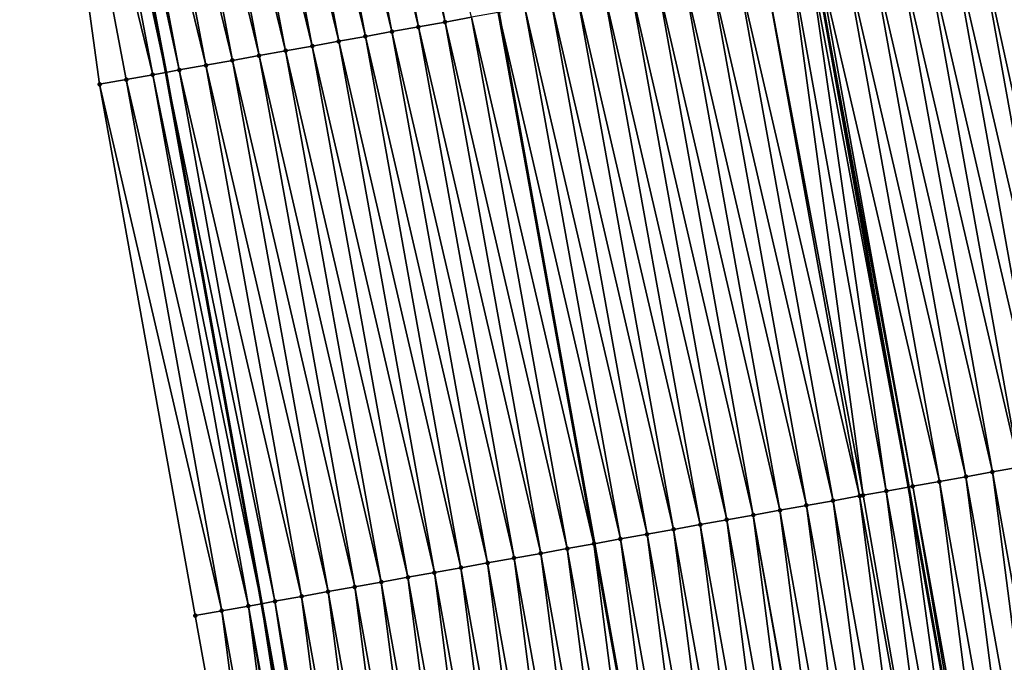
# Model space of a CAD drawing. Header units: feet. Extents: x 2017424 to 2024169, y 808042 to 818730.
# Tile 125 of 256: x 2023647 to 2023683, y 812590 to 812614. Entities that reach past the tile are written whole.
import ezdxf

# ---------------------------------------------------------------- set-up
doc = ezdxf.new("R2010")
doc.units = ezdxf.units.FT
doc.header["$MEASUREMENT"] = 0
for name, color, linetype, lineweight in [('EP_Travel Lane', 172, 'Continuous', 53), ('NB-Road Shots', 141, 'Continuous', 100), ('NB-Road X-Section', 40, 'Continuous', 13), ('STRIPING', 60, 'Continuous', 53)]:
    doc.layers.add(name, color=color, linetype=linetype, lineweight=lineweight)
doc.layers.add('I-77-MM15-17_NB-Surface-BORDER', color=7, linetype='Continuous')
doc.layers.add('I-77-MM15-17_NB-Surface-TIN', color=7, linetype='Continuous')

msp = doc.modelspace()

# ---------------------------------------------------------------- linework, layer by layer
at = {"layer": 'EP_Travel Lane'}
for points in [[(2023642.397136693, 812773.114097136, 341.2052633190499), (2023647.791237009, 812753.8270848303, 341.3905206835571), (2023652.503825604, 812734.3877310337, 341.5789792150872), (2023656.751673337, 812714.737964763, 341.6306013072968), (2023660.718860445, 812695.1342114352, 341.6324757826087), (2023664.707363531, 812675.4115984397, 341.68450830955), (2023668.618425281, 812655.7980468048, 341.7965066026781), (2023672.52947583, 812636.1845513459, 341.9188904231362), (2023676.264343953, 812616.3388916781, 342.0585720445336), (2023679.774459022, 812596.6494578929, 342.1397152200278), (2023683.308529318, 812576.8197544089, 342.2361143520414), (2023686.517963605, 812557.0790439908, 342.3154574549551), (2023689.727381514, 812537.3384343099, 342.4167025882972), (2023692.861717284, 812517.4591713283, 342.5013440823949), (2023695.884364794, 812497.6890698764, 342.5861940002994)], [(2023619.101770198, 812767.8961822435, 339.616229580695), (2023623.907477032, 812748.4776036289, 339.7978561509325), (2023628.358945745, 812728.9802383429, 340.0449060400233), (2023632.539899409, 812709.5705375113, 340.036639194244), (2023636.625005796, 812689.9919087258, 340.0286856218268), (2023640.65355608, 812670.5827627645, 340.1031282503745), (2023644.615277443, 812650.9792886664, 340.2020073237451), (2023648.576991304, 812631.3758516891, 340.3077719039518), (2023652.267963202, 812612.0129911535, 340.4157551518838), (2023655.809935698, 812592.3293190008, 340.5028643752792), (2023659.310630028, 812572.8524048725, 340.5978965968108), (2023662.566538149, 812553.1194803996, 340.7021816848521), (2023665.82244892, 812533.3865398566, 340.8030225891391), (2023668.919231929, 812513.8181679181, 340.8778189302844), (2023671.920148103, 812494.0447291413, 340.9539917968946)]]:
    msp.add_polyline3d(points, dxfattribs=at)
at = {"layer": 'I-77-MM15-17_NB-Surface-BORDER', "color": 3, "linetype": 'Continuous', "lineweight": -3}
msp.add_polyline3d([(2023670.452153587, 812493.821372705, 340.8292734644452), (2023667.451232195, 812513.5948245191, 340.7561493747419), (2023664.357188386, 812533.1441439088, 340.6694725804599), (2023661.101275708, 812552.8770841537, 340.5686322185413), (2023656.858754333, 812572.4469189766, 340.4008051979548), (2023653.361626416, 812591.8878562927, 340.3153170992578), (2023649.819850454, 812611.5715389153, 340.2231697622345), (2023647.136686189, 812631.0865372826, 340.1826340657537), (2023643.207211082, 812650.696466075, 340.0825176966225), (2023639.037377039, 812670.2581715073, 339.9717798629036), (2023635.182053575, 812689.6838981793, 339.9143640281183)], dxfattribs=at)
at = {"layer": 'I-77-MM15-17_NB-Surface-TIN', "color": 128, "linetype": 'Continuous', "lineweight": -3}
for points in [[(2023662.613598, 812613.8780607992, 341.1302185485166), (2023658.901879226, 812633.4487934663, 341.0232101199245), (2023657.921445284, 812633.2519447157, 340.9542598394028)], [(2023662.613598, 812613.8780607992, 341.1302185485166), (2023663.597734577, 812614.0554736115, 341.1974962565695), (2023658.901879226, 812633.4487934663, 341.0232101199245)], [(2023660.6453278, 812613.5232187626, 340.9922355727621), (2023656.941013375, 812633.0550858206, 340.8834320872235), (2023655.960574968, 812632.8582593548, 340.8186061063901)], [(2023661.62946343, 812613.7006368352, 341.0606118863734), (2023657.921445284, 812633.2519447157, 340.9542598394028), (2023656.941013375, 812633.0550858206, 340.8834320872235)], [(2023660.6453278, 812613.5232187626, 340.9922355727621), (2023661.62946343, 812613.7006368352, 341.0606118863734), (2023656.941013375, 812633.0550858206, 340.8834320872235)], [(2023661.62946343, 812613.7006368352, 341.0606118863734), (2023662.613598, 812613.8780607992, 341.1302185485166), (2023657.921445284, 812633.2519447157, 340.9542598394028)], [(2023658.677049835, 812613.1684198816, 340.8632652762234), (2023654.980129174, 812632.6614697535, 340.7606027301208), (2023653.999689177, 812632.4646512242, 340.6972455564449)], [(2023659.661188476, 812613.3458212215, 340.9281470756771), (2023655.960574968, 812632.8582593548, 340.8186061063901), (2023654.980129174, 812632.6614697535, 340.7606027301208)], [(2023658.677049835, 812613.1684198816, 340.8632652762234), (2023659.661188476, 812613.3458212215, 340.9281470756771), (2023654.980129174, 812632.6614697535, 340.7606027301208)], [(2023659.661188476, 812613.3458212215, 340.9281470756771), (2023660.6453278, 812613.5232187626, 340.9922355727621), (2023655.960574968, 812632.8582593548, 340.8186061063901)], [(2023657.692911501, 812612.9910168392, 340.7980279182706), (2023653.999689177, 812632.4646512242, 340.6972455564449), (2023653.019254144, 812632.267807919, 340.6293030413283)], [(2023657.692911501, 812612.9910168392, 340.7980279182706), (2023658.677049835, 812613.1684198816, 340.8632652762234), (2023653.999689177, 812632.4646512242, 340.6972455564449)], [(2023655.724640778, 812612.6361777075, 340.6606516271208), (2023652.038819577, 812632.0709622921, 340.5609309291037), (2023651.058384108, 812631.8741211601, 340.4933906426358)], [(2023656.708776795, 812612.8135936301, 340.7285788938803), (2023653.019254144, 812632.267807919, 340.6293030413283), (2023652.038819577, 812632.0709622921, 340.5609309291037)], [(2023655.724640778, 812612.6361777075, 340.6606516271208), (2023656.708776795, 812612.8135936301, 340.7285788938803), (2023652.038819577, 812632.0709622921, 340.5609309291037)], [(2023656.708776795, 812612.8135936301, 340.7285788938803), (2023657.692911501, 812612.9910168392, 340.7980279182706), (2023653.019254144, 812632.267807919, 340.6293030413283)], [(2023653.756367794, 812612.2813511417, 340.5258995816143), (2023650.077952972, 812631.6772584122, 340.421849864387), (2023649.097519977, 812631.4804049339, 340.3520245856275)], [(2023654.740505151, 812612.4587596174, 340.5922716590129), (2023651.058384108, 812631.8741211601, 340.4933906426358), (2023650.077952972, 812631.6772584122, 340.421849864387)], [(2023653.756367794, 812612.2813511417, 340.5258995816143), (2023654.740505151, 812612.4587596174, 340.5922716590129), (2023650.077952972, 812631.6772584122, 340.421849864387)], [(2023654.740505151, 812612.4587596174, 340.5922716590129), (2023655.724640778, 812612.6361777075, 340.6606516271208), (2023651.058384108, 812631.8741211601, 340.4933906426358)], [(2023651.78637461, 812611.9261317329, 340.3742926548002), (2023648.117101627, 812631.2834783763, 340.2686744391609), (2023647.136686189, 812631.0865372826, 340.1826340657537)], [(2023648.117101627, 812631.2834783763, 340.2686744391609), (2023652.267963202, 812612.0129911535, 340.4157551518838), (2023648.576991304, 812631.3758516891, 340.3077719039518)], [(2023651.788109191, 812611.9264446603, 340.3744577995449), (2023652.267963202, 812612.0129911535, 340.4157551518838), (2023648.117101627, 812631.2834783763, 340.2686744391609)], [(2023651.78637461, 812611.9261317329, 340.3742926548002), (2023651.788109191, 812611.9264446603, 340.3744577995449), (2023648.117101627, 812631.2834783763, 340.2686744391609)], [(2023652.77223076, 812612.1039408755, 340.4591535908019), (2023649.097519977, 812631.4804049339, 340.3520245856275), (2023648.576991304, 812631.3758516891, 340.3077719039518)], [(2023652.77223076, 812612.1039408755, 340.4591535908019), (2023648.576991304, 812631.3758516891, 340.3077719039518), (2023652.267963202, 812612.0129911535, 340.4157551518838)], [(2023652.77223076, 812612.1039408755, 340.4591535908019), (2023653.756367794, 812612.2813511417, 340.5258995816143), (2023649.097519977, 812631.4804049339, 340.3520245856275)], [(2023649.819850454, 812611.5715389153, 340.2231697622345), (2023650.803990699, 812611.7489313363, 340.2861889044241), (2023647.136686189, 812631.0865372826, 340.1826340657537)], [(2023650.803990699, 812611.7489313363, 340.2861889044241), (2023651.78637461, 812611.9261317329, 340.3742926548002), (2023647.136686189, 812631.0865372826, 340.1826340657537)], [(2023685.838227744, 812597.7419549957, 342.4259961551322), (2023682.296419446, 812617.4258173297, 342.3714112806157), (2023681.312274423, 812617.2484514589, 342.313936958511)], [(2023686.577219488, 812597.8750848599, 342.4582953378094), (2023683.258214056, 812617.5991298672, 342.4224688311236), (2023682.296419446, 812617.4258173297, 342.3714112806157)], [(2023685.838227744, 812597.7419549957, 342.4259961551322), (2023686.577219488, 812597.8750848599, 342.4582953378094), (2023682.296419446, 812617.4258173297, 342.3714112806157)], [(2023683.869918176, 812597.3873317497, 342.3337078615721), (2023680.328126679, 812617.0711007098, 342.259620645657), (2023679.343971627, 812616.893790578, 342.2137869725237)], [(2023684.854071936, 812597.5646490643, 342.3810406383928), (2023681.312274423, 812617.2484514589, 342.313936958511), (2023680.328126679, 812617.0711007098, 342.259620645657)], [(2023683.869918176, 812597.3873317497, 342.3337078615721), (2023684.854071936, 812597.5646490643, 342.3810406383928), (2023680.328126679, 812617.0711007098, 342.259620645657)], [(2023684.854071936, 812597.5646490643, 342.3810406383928), (2023685.838227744, 812597.7419549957, 342.4259961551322), (2023681.312274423, 812617.2484514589, 342.313936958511)], [(2023681.901607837, 812597.0327127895, 342.2423145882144), (2023678.359825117, 812616.7164329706, 342.1580383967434), (2023677.375675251, 812616.5390940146, 342.1061850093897)], [(2023682.885757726, 812597.2100516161, 342.2941400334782), (2023679.343971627, 812616.893790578, 342.2137869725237), (2023678.359825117, 812616.7164329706, 342.1580383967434)], [(2023681.901607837, 812597.0327127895, 342.2423145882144), (2023682.885757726, 812597.2100516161, 342.2941400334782), (2023678.359825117, 812616.7164329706, 342.1580383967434)], [(2023682.885757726, 812597.2100516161, 342.2941400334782), (2023683.869918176, 812597.3873317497, 342.3337078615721), (2023679.343971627, 812616.893790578, 342.2137869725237)], [(2023678.949149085, 812596.5007468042, 342.0973837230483), (2023676.093412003, 812616.3080883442, 342.0491129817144), (2023675.407375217, 812616.1844177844, 342.0028294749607)], [(2023676.093412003, 812616.3080883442, 342.0491129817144), (2023679.774459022, 812596.6494578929, 342.1397152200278), (2023676.264343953, 812616.3388916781, 342.0585720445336)], [(2023678.949149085, 812596.5007468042, 342.0973837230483), (2023679.774459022, 812596.6494578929, 342.1397152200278), (2023676.093412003, 812616.3080883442, 342.0491129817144)], [(2023679.933300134, 812596.6780791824, 342.1478624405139), (2023676.391515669, 812616.3618090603, 342.0656094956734), (2023676.264343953, 812616.3388916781, 342.0585720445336)], [(2023679.933300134, 812596.6780791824, 342.1478624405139), (2023676.264343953, 812616.3388916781, 342.0585720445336), (2023679.774459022, 812596.6494578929, 342.1397152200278)], [(2023680.917455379, 812596.8553882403, 342.1934708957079), (2023677.375675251, 812616.5390940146, 342.1061850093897), (2023676.391515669, 812616.3618090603, 342.0656094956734)], [(2023679.933300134, 812596.6780791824, 342.1478624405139), (2023680.917455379, 812596.8553882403, 342.1934708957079), (2023676.391515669, 812616.3618090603, 342.0656094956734)], [(2023680.917455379, 812596.8553882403, 342.1934708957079), (2023681.901607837, 812597.0327127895, 342.2423145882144), (2023677.375675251, 812616.5390940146, 342.1061850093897)], [(2023677.965002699, 812596.3233885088, 342.041492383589), (2023674.423241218, 812616.00699065, 341.9325606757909), (2023673.439104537, 812615.829578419, 341.86540433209)], [(2023678.094657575, 812596.3467619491, 342.0504012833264), (2023675.407375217, 812616.1844177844, 342.0028294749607), (2023674.423241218, 812616.00699065, 341.9325606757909)], [(2023677.965002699, 812596.3233885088, 342.041492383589), (2023678.094657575, 812596.3467619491, 342.0504012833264), (2023674.423241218, 812616.00699065, 341.9325606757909)], [(2023678.094657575, 812596.3467619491, 342.0504012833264), (2023678.949149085, 812596.5007468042, 342.0973837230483), (2023675.407375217, 812616.1844177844, 342.0028294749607)], [(2023675.996730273, 812595.9685588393, 341.9060940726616), (2023672.454965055, 812615.6521817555, 341.8014991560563), (2023671.470823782, 812615.4747950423, 341.7396720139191)], [(2023676.980867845, 812596.1459661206, 341.9722157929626), (2023673.439104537, 812615.829578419, 341.86540433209), (2023672.454965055, 812615.6521817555, 341.8014991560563)], [(2023675.996730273, 812595.9685588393, 341.9060940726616), (2023676.980867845, 812596.1459661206, 341.9722157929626), (2023672.454965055, 812615.6521817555, 341.8014991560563)], [(2023676.980867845, 812596.1459661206, 341.9722157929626), (2023677.965002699, 812596.3233885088, 342.041492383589), (2023673.439104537, 812615.829578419, 341.86540433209)], [(2023674.028452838, 812595.6137570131, 341.7765106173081), (2023670.486685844, 812615.2973897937, 341.6739739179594), (2023669.502546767, 812615.1199908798, 341.6095987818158)], [(2023675.012589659, 812595.791168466, 341.8435035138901), (2023671.470823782, 812615.4747950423, 341.7396720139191), (2023670.486685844, 812615.2973897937, 341.6739739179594)], [(2023674.028452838, 812595.6137570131, 341.7765106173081), (2023675.012589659, 812595.791168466, 341.8435035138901), (2023670.486685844, 812615.2973897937, 341.6739739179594)], [(2023675.012589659, 812595.791168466, 341.8435035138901), (2023675.996730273, 812595.9685588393, 341.9060940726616), (2023671.470823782, 812615.4747950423, 341.7396720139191)], [(2023672.060184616, 812595.2589039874, 341.6362345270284), (2023668.518412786, 812614.9425636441, 341.5393088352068), (2023667.534277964, 812614.7651410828, 341.4699950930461)], [(2023673.044316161, 812595.4363447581, 341.7093502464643), (2023669.502546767, 812615.1199908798, 341.6095987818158), (2023668.518412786, 812614.9425636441, 341.5393088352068)], [(2023672.060184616, 812595.2589039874, 341.6362345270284), (2023673.044316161, 812595.4363447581, 341.7093502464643), (2023668.518412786, 812614.9425636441, 341.5393088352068)], [(2023673.044316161, 812595.4363447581, 341.7093502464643), (2023674.028452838, 812595.6137570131, 341.7765106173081), (2023669.502546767, 812615.1199908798, 341.6095987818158)], [(2023670.091919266, 812594.9040349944, 341.4926237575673), (2023666.550142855, 812614.5877201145, 341.401014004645), (2023665.56600306, 812614.4103251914, 341.3374723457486)], [(2023671.076052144, 812595.0814683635, 341.5641936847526), (2023667.534277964, 812614.7651410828, 341.4699950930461), (2023666.550142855, 812614.5877201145, 341.401014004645)], [(2023670.091919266, 812594.9040349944, 341.4926237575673), (2023671.076052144, 812595.0814683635, 341.5641936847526), (2023666.550142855, 812614.5877201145, 341.401014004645)], [(2023671.076052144, 812595.0814683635, 341.5641936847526), (2023672.060184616, 812595.2589039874, 341.6362345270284), (2023667.534277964, 812614.7651410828, 341.4699950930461)], [(2023667.139512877, 812594.3717779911, 341.2869159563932), (2023663.597734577, 812614.0554736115, 341.1974962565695), (2023662.613598, 812613.8780607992, 341.1302185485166)], [(2023668.123644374, 812594.5492190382, 341.360089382), (2023664.581867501, 812614.2329067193, 341.2690125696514), (2023663.597734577, 812614.0554736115, 341.1974962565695)], [(2023667.139512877, 812594.3717779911, 341.2869159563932), (2023668.123644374, 812594.5492190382, 341.360089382), (2023663.597734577, 812614.0554736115, 341.1974962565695)], [(2023664.581867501, 812614.2329067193, 341.2690125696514), (2023668.131876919, 812594.5507030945, 341.3606428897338), (2023664.590101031, 812614.2343910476, 341.2695853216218)], [(2023668.123644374, 812594.5492190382, 341.360089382), (2023668.131876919, 812594.5507030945, 341.3606428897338), (2023664.581867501, 812614.2329067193, 341.2690125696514)], [(2023669.107781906, 812594.7266265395, 341.4262569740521), (2023665.56600306, 812614.4103251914, 341.3374723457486), (2023664.590101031, 812614.2343910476, 341.2695853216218)], [(2023669.107781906, 812594.7266265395, 341.4262569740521), (2023664.590101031, 812614.2343910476, 341.2695853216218), (2023668.131876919, 812594.5507030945, 341.3606428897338)], [(2023669.107781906, 812594.7266265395, 341.4262569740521), (2023670.091919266, 812594.9040349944, 341.4926237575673), (2023665.56600306, 812614.4103251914, 341.3374723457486)], [(2023665.171238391, 812594.0169597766, 341.1539099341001), (2023661.62946343, 812613.7006368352, 341.0606118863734), (2023660.6453278, 812613.5232187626, 340.9922355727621)], [(2023666.155373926, 812594.1943783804, 341.2223962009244), (2023662.613598, 812613.8780607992, 341.1302185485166), (2023661.62946343, 812613.7006368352, 341.0606118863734)], [(2023665.171238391, 812594.0169597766, 341.1539099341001), (2023666.155373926, 812594.1943783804, 341.2223962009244), (2023661.62946343, 812613.7006368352, 341.0606118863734)], [(2023666.155373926, 812594.1943783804, 341.2223962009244), (2023667.139512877, 812594.3717779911, 341.2869159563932), (2023662.613598, 812613.8780607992, 341.1302185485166)], [(2023663.202964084, 812593.6621405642, 341.0206954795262), (2023659.661188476, 812613.3458212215, 340.9281470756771), (2023658.677049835, 812613.1684198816, 340.8632652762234)], [(2023664.187102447, 812593.8395434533, 341.0858998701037), (2023660.6453278, 812613.5232187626, 340.9922355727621), (2023659.661188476, 812613.3458212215, 340.9281470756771)], [(2023663.202964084, 812593.6621405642, 341.0206954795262), (2023664.187102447, 812593.8395434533, 341.0858998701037), (2023659.661188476, 812613.3458212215, 340.9281470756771)], [(2023664.187102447, 812593.8395434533, 341.0858998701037), (2023665.171238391, 812594.0169597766, 341.1539099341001), (2023660.6453278, 812613.5232187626, 340.9922355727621)], [(2023661.234687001, 812593.3073367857, 340.8907042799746), (2023657.692911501, 812612.9910168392, 340.7980279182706), (2023656.708776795, 812612.8135936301, 340.7285788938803)], [(2023662.218824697, 812593.4847433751, 340.9566814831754), (2023658.677049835, 812613.1684198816, 340.8632652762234), (2023657.692911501, 812612.9910168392, 340.7980279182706)], [(2023661.234687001, 812593.3073367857, 340.8907042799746), (2023662.218824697, 812593.4847433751, 340.9566814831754), (2023657.692911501, 812612.9910168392, 340.7980279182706)], [(2023662.218824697, 812593.4847433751, 340.9566814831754), (2023663.202964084, 812593.6621405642, 341.0206954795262), (2023658.677049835, 812613.1684198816, 340.8632652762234)], [(2023659.26641742, 812592.9524913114, 340.7520052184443), (2023655.724640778, 812612.6361777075, 340.6606516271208), (2023654.740505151, 812612.4587596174, 340.5922716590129)], [(2023660.250552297, 812593.129913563, 340.8212533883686), (2023656.708776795, 812612.8135936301, 340.7285788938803), (2023655.724640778, 812612.6361777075, 340.6606516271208)], [(2023659.26641742, 812592.9524913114, 340.7520052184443), (2023660.250552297, 812593.129913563, 340.8212533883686), (2023655.724640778, 812612.6361777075, 340.6606516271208)], [(2023660.250552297, 812593.129913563, 340.8212533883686), (2023661.234687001, 812593.3073367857, 340.8907042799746), (2023656.708776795, 812612.8135936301, 340.7285788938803)], [(2023657.298146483, 812592.5976533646, 340.6148782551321), (2023653.756367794, 812612.2813511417, 340.5258995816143), (2023652.77223076, 812612.1039408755, 340.4591535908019)], [(2023658.282281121, 812592.7750769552, 340.6844060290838), (2023654.740505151, 812612.4587596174, 340.5922716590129), (2023653.756367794, 812612.2813511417, 340.5258995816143)], [(2023657.298146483, 812592.5976533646, 340.6148782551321), (2023658.282281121, 812592.7750769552, 340.6844060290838), (2023653.756367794, 812612.2813511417, 340.5258995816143)], [(2023658.282281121, 812592.7750769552, 340.6844060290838), (2023659.26641742, 812592.9524913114, 340.7520052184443), (2023654.740505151, 812612.4587596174, 340.5922716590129)], [(2023655.329890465, 812592.2427325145, 340.4604375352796), (2023651.78637461, 812611.9261317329, 340.3742926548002), (2023650.803990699, 812611.7489313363, 340.2861889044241)], [(2023655.329890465, 812592.2427325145, 340.4604375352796), (2023651.788109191, 812611.9264446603, 340.3744577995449), (2023651.78637461, 812611.9261317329, 340.3742926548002)], [(2023651.788109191, 812611.9264446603, 340.3744577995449), (2023655.809935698, 812592.3293190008, 340.5028643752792), (2023652.267963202, 812612.0129911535, 340.4157551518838)], [(2023655.329890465, 812592.2427325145, 340.4604375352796), (2023655.809935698, 812592.3293190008, 340.5028643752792), (2023651.788109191, 812611.9264446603, 340.3744577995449)], [(2023656.314010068, 812592.420239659, 340.5474149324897), (2023652.77223076, 812612.1039408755, 340.4591535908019), (2023652.267963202, 812612.0129911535, 340.4157551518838)], [(2023656.314010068, 812592.420239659, 340.5474149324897), (2023652.267963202, 812612.0129911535, 340.4157551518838), (2023655.809935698, 812592.3293190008, 340.5028643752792)], [(2023656.314010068, 812592.420239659, 340.5474149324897), (2023657.298146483, 812592.5976533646, 340.6148782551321), (2023652.77223076, 812612.1039408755, 340.4591535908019)], [(2023654.345764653, 812592.0652598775, 340.3806668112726), (2023650.803990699, 812611.7489313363, 340.2861889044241), (2023649.819850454, 812611.5715389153, 340.2231697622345)], [(2023653.361626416, 812591.8878562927, 340.3153170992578), (2023654.345764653, 812592.0652598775, 340.3806668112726), (2023649.819850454, 812611.5715389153, 340.2231697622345)], [(2023654.345764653, 812592.0652598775, 340.3806668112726), (2023655.329890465, 812592.2427325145, 340.4604375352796), (2023650.803990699, 812611.7489313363, 340.2861889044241)], [(2023686.45704181, 812577.3399204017, 342.3771694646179), (2023683.869918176, 812597.3873317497, 342.3337078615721), (2023682.885757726, 812597.2100516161, 342.2941400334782)], [(2023684.48379477, 812577.0138892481, 342.2822217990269), (2023681.901607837, 812597.0327127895, 342.2423145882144), (2023680.917455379, 812596.8553882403, 342.1934708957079)], [(2023685.470418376, 812577.1769043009, 342.3295814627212), (2023682.885757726, 812597.2100516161, 342.2941400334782), (2023681.901607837, 812597.0327127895, 342.2423145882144)], [(2023684.48379477, 812577.0138892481, 342.2822217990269), (2023685.470418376, 812577.1769043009, 342.3295814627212), (2023681.901607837, 812597.0327127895, 342.2423145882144)], [(2023685.470418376, 812577.1769043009, 342.3295814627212), (2023686.45704181, 812577.3399204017, 342.3771694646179), (2023682.885757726, 812597.2100516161, 342.2941400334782)], [(2023682.510544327, 812576.6878787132, 342.191766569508), (2023679.774459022, 812596.6494578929, 342.1397152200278), (2023678.949149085, 812596.5007468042, 342.0973837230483)], [(2023679.933300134, 812596.6780791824, 342.1478624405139), (2023679.774459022, 812596.6494578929, 342.1397152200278), (2023683.308529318, 812576.8197544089, 342.2361143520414)], [(2023682.510544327, 812576.6878787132, 342.191766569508), (2023683.308529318, 812576.8197544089, 342.2361143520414), (2023679.774459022, 812596.6494578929, 342.1397152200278)], [(2023683.497162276, 812576.8509280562, 342.2465975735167), (2023680.917455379, 812596.8553882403, 342.1934708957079), (2023679.933300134, 812596.6780791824, 342.1478624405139)], [(2023683.497162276, 812576.8509280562, 342.2465975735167), (2023679.933300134, 812596.6780791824, 342.1478624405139), (2023683.308529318, 812576.8197544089, 342.2361143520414)], [(2023683.497162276, 812576.8509280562, 342.2465975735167), (2023684.48379477, 812577.0138892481, 342.2822217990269), (2023680.917455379, 812596.8553882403, 342.1934708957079)], [(2023680.537327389, 812576.3616651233, 342.0570685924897), (2023677.965002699, 812596.3233885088, 342.041492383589), (2023676.980867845, 812596.1459661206, 341.9722157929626)], [(2023681.523936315, 812576.5247691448, 342.1238132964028), (2023678.094657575, 812596.3467619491, 342.0504012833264), (2023677.965002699, 812596.3233885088, 342.041492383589)], [(2023680.537327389, 812576.3616651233, 342.0570685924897), (2023681.523936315, 812576.5247691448, 342.1238132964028), (2023677.965002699, 812596.3233885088, 342.041492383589)], [(2023681.523936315, 812576.5247691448, 342.1238132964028), (2023678.949149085, 812596.5007468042, 342.0973837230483), (2023678.094657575, 812596.3467619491, 342.0504012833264)], [(2023681.523936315, 812576.5247691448, 342.1238132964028), (2023682.510544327, 812576.6878787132, 342.191766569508), (2023678.949149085, 812596.5007468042, 342.0973837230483)], [(2023678.564103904, 812576.03549121, 341.9310156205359), (2023675.996730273, 812595.9685588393, 341.9060940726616), (2023675.012589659, 812595.791168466, 341.8435035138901)], [(2023679.550716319, 812576.198574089, 341.9931536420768), (2023676.980867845, 812596.1459661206, 341.9722157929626), (2023675.996730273, 812595.9685588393, 341.9060940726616)], [(2023678.564103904, 812576.03549121, 341.9310156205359), (2023679.550716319, 812576.198574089, 341.9931536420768), (2023675.996730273, 812595.9685588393, 341.9060940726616)], [(2023679.550716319, 812576.198574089, 341.9931536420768), (2023680.537327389, 812576.3616651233, 342.0570685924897), (2023676.980867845, 812596.1459661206, 341.9722157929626)], [(2023676.590882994, 812575.7093016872, 341.8015614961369), (2023674.028452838, 812595.6137570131, 341.7765106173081), (2023673.044316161, 812595.4363447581, 341.7093502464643)], [(2023677.57748836, 812575.8724272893, 341.8730082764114), (2023675.012589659, 812595.791168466, 341.8435035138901), (2023674.028452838, 812595.6137570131, 341.7765106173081)], [(2023676.590882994, 812575.7093016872, 341.8015614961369), (2023677.522896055, 812575.8634031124, 341.869506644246), (2023674.028452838, 812595.6137570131, 341.7765106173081)], [(2023677.522896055, 812575.8634031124, 341.869506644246), (2023677.57748836, 812575.8724272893, 341.8730082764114), (2023674.028452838, 812595.6137570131, 341.7765106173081)], [(2023677.57748836, 812575.8724272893, 341.8730082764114), (2023678.564103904, 812576.03549121, 341.9310156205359), (2023675.012589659, 812595.791168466, 341.8435035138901)], [(2023674.617673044, 812575.3830457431, 341.6576352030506), (2023672.060184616, 812595.2589039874, 341.6362345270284), (2023671.076052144, 812595.0814683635, 341.5641936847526)], [(2023675.604278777, 812575.5461691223, 341.7285976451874), (2023673.044316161, 812595.4363447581, 341.7093502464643), (2023672.060184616, 812595.2589039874, 341.6362345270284)], [(2023674.617673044, 812575.3830457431, 341.6576352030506), (2023675.604278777, 812575.5461691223, 341.7285976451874), (2023672.060184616, 812595.2589039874, 341.6362345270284)], [(2023675.604278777, 812575.5461691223, 341.7285976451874), (2023676.590882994, 812575.7093016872, 341.8015614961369), (2023673.044316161, 812595.4363447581, 341.7093502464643)], [(2023669.107781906, 812594.7266265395, 341.4262569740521), (2023668.131876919, 812594.5507030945, 341.3606428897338), (2023671.666104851, 812574.89513676, 341.4659754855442)], [(2023672.644452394, 812575.0568546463, 341.5278381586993), (2023670.091919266, 812594.9040349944, 341.4926237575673), (2023669.107781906, 812594.7266265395, 341.4262569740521)], [(2023672.644452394, 812575.0568546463, 341.5278381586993), (2023669.107781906, 812594.7266265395, 341.4262569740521), (2023671.666104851, 812574.89513676, 341.4659754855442)], [(2023673.631067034, 812575.2199240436, 341.587038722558), (2023671.076052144, 812595.0814683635, 341.5641936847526), (2023670.091919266, 812594.9040349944, 341.4926237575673)], [(2023672.644452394, 812575.0568546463, 341.5278381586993), (2023673.631067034, 812575.2199240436, 341.587038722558), (2023670.091919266, 812594.9040349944, 341.4926237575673)], [(2023673.631067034, 812575.2199240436, 341.587038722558), (2023674.617673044, 812575.3830457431, 341.6576352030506), (2023671.076052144, 812595.0814683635, 341.5641936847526)], [(2023669.684625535, 812574.5675430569, 341.327707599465), (2023667.139512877, 812594.3717779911, 341.2869159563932), (2023666.155373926, 812594.1943783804, 341.2223962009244)], [(2023670.671235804, 812574.7306389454, 341.392680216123), (2023668.123644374, 812594.5492190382, 341.360089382), (2023667.139512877, 812594.3717779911, 341.2869159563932)], [(2023669.684625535, 812574.5675430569, 341.327707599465), (2023670.671235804, 812574.7306389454, 341.392680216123), (2023667.139512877, 812594.3717779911, 341.2869159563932)], [(2023671.657840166, 812574.8937706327, 341.4654528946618), (2023668.131876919, 812594.5507030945, 341.3606428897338), (2023668.123644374, 812594.5492190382, 341.360089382)], [(2023670.671235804, 812574.7306389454, 341.392680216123), (2023671.657840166, 812574.8937706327, 341.4654528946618), (2023668.123644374, 812594.5492190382, 341.360089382)], [(2023671.657840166, 812574.8937706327, 341.4654528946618), (2023671.666104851, 812574.89513676, 341.4659754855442), (2023668.131876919, 812594.5507030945, 341.3606428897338)], [(2023667.711409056, 812574.2413266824, 341.1924029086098), (2023665.171238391, 812594.0169597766, 341.1539099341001), (2023664.187102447, 812593.8395434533, 341.0858998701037)], [(2023668.698017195, 812574.4044354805, 341.2601883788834), (2023666.155373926, 812594.1943783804, 341.2223962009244), (2023665.171238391, 812594.0169597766, 341.1539099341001)], [(2023667.711409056, 812574.2413266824, 341.1924029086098), (2023668.698017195, 812574.4044354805, 341.2601883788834), (2023665.171238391, 812594.0169597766, 341.1539099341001)], [(2023668.698017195, 812574.4044354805, 341.2601883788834), (2023669.684625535, 812574.5675430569, 341.327707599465), (2023666.155373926, 812594.1943783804, 341.2223962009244)], [(2023665.73818794, 812573.9151384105, 341.0632213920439), (2023663.202964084, 812593.6621405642, 341.0206954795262), (2023662.218824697, 812593.4847433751, 340.9566814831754)], [(2023666.72479935, 812574.0782273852, 341.126687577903), (2023664.187102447, 812593.8395434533, 341.0858998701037), (2023663.202964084, 812593.6621405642, 341.0206954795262)], [(2023665.73818794, 812573.9151384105, 341.0632213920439), (2023666.72479935, 812574.0782273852, 341.126687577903), (2023663.202964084, 812593.6621405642, 341.0206954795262)], [(2023666.72479935, 812574.0782273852, 341.126687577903), (2023667.711409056, 812574.2413266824, 341.1924029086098), (2023664.187102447, 812593.8395434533, 341.0858998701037)], [(2023663.764972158, 812573.5889178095, 340.9269958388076), (2023661.234687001, 812593.3073367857, 340.8907042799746), (2023660.250552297, 812593.129913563, 340.8212533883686)], [(2023664.751576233, 812573.7520512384, 341.0001479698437), (2023662.218824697, 812593.4847433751, 340.9566814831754), (2023661.234687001, 812593.3073367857, 340.8907042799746)], [(2023663.764972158, 812573.5889178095, 340.9269958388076), (2023664.751576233, 812573.7520512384, 341.0001479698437), (2023661.234687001, 812593.3073367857, 340.8907042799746)], [(2023664.751576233, 812573.7520512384, 341.0001479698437), (2023665.73818794, 812573.9151384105, 341.0632213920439), (2023662.218824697, 812593.4847433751, 340.9566814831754)], [(2023661.791762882, 812573.2626577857, 340.7821805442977), (2023659.26641742, 812592.9524913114, 340.7520052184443), (2023658.282281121, 812592.7750769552, 340.6844060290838)], [(2023662.778367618, 812573.4257872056, 340.8544592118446), (2023660.250552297, 812593.129913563, 340.8212533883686), (2023659.26641742, 812592.9524913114, 340.7520052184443)], [(2023661.791762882, 812573.2626577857, 340.7821805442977), (2023662.778367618, 812573.4257872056, 340.8544592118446), (2023659.26641742, 812592.9524913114, 340.7520052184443)], [(2023662.778367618, 812573.4257872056, 340.8544592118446), (2023663.764972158, 812573.5889178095, 340.9269958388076), (2023660.250552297, 812593.129913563, 340.8212533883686)], [(2023659.818555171, 812572.9363882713, 340.6352974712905), (2023657.298146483, 812592.5976533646, 340.6148782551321), (2023656.314010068, 812592.420239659, 340.5474149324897)], [(2023660.805160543, 812573.0995138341, 340.7067357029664), (2023658.282281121, 812592.7750769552, 340.6844060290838), (2023657.298146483, 812592.5976533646, 340.6148782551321)], [(2023659.818555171, 812572.9363882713, 340.6352974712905), (2023660.805160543, 812573.0995138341, 340.7067357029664), (2023657.298146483, 812592.5976533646, 340.6148782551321)], [(2023660.805160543, 812573.0995138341, 340.7067357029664), (2023661.791762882, 812573.2626577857, 340.7821805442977), (2023658.282281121, 812592.7750769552, 340.6844060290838)], [(2023657.845361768, 812572.6100320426, 340.4695205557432), (2023655.329890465, 812592.2427325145, 340.4604375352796), (2023654.345764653, 812592.0652598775, 340.3806668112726)], [(2023658.831950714, 812572.7732571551, 340.5626492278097), (2023655.809935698, 812592.3293190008, 340.5028643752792), (2023655.329890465, 812592.2427325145, 340.4604375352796)], [(2023657.845361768, 812572.6100320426, 340.4695205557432), (2023658.60757224, 812572.7361361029, 340.5416801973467), (2023655.329890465, 812592.2427325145, 340.4604375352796)], [(2023658.60757224, 812572.7361361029, 340.5416801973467), (2023658.831950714, 812572.7732571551, 340.5626492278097), (2023655.329890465, 812592.2427325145, 340.4604375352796)], [(2023656.314010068, 812592.420239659, 340.5474149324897), (2023655.809935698, 812592.3293190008, 340.5028643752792), (2023659.310630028, 812572.8524048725, 340.5978965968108)], [(2023658.831950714, 812572.7732571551, 340.5626492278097), (2023659.310630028, 812572.8524048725, 340.5978965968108), (2023655.809935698, 812592.3293190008, 340.5028643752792)], [(2023659.818555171, 812572.9363882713, 340.6352974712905), (2023656.314010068, 812592.420239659, 340.5474149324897), (2023659.310630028, 812572.8524048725, 340.5978965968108)], [(2023656.858754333, 812572.4469189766, 340.4008051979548), (2023654.345764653, 812592.0652598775, 340.3806668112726), (2023653.361626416, 812591.8878562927, 340.3153170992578)], [(2023656.858754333, 812572.4469189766, 340.4008051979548), (2023657.845361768, 812572.6100320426, 340.4695205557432), (2023654.345764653, 812592.0652598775, 340.3806668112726)]]:
    msp.add_3dface(points, dxfattribs=at)
at = {"layer": 'NB-Road Shots', "lineweight": 100}
for p in [(2023661.62946343, 812613.7006368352, 341.0606118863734), (2023662.613598, 812613.8780607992, 341.1302185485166), (2023659.661188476, 812613.3458212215, 340.9281470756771), (2023660.6453278, 812613.5232187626, 340.9922355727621), (2023657.692911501, 812612.9910168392, 340.7980279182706), (2023658.677049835, 812613.1684198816, 340.8632652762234), (2023655.724640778, 812612.6361777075, 340.6606516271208), (2023656.708776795, 812612.8135936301, 340.7285788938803), (2023653.756367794, 812612.2813511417, 340.5258995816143), (2023654.740505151, 812612.4587596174, 340.5922716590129), (2023651.78637461, 812611.9261317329, 340.3742926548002), (2023651.788109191, 812611.9264446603, 340.3744577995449), (2023652.77223076, 812612.1039408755, 340.4591535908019), (2023649.819850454, 812611.5715389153, 340.2231697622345), (2023650.803990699, 812611.7489313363, 340.2861889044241), (2023681.901607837, 812597.0327127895, 342.2423145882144), (2023682.885757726, 812597.2100516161, 342.2941400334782), (2023679.933300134, 812596.6780791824, 342.1478624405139), (2023680.917455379, 812596.8553882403, 342.1934708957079), (2023677.965002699, 812596.3233885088, 342.041492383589), (2023678.094657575, 812596.3467619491, 342.0504012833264), (2023678.949149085, 812596.5007468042, 342.0973837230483), (2023675.996730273, 812595.9685588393, 341.9060940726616), (2023676.980867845, 812596.1459661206, 341.9722157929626), (2023674.028452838, 812595.6137570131, 341.7765106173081), (2023675.012589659, 812595.791168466, 341.8435035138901), (2023672.060184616, 812595.2589039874, 341.6362345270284), (2023673.044316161, 812595.4363447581, 341.7093502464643), (2023669.107781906, 812594.7266265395, 341.4262569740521), (2023670.091919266, 812594.9040349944, 341.4926237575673), (2023671.076052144, 812595.0814683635, 341.5641936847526), (2023667.139512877, 812594.3717779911, 341.2869159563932), (2023668.123644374, 812594.5492190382, 341.360089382), (2023665.171238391, 812594.0169597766, 341.1539099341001), (2023666.155373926, 812594.1943783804, 341.2223962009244), (2023663.202964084, 812593.6621405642, 341.0206954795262), (2023664.187102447, 812593.8395434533, 341.0858998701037), (2023661.234687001, 812593.3073367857, 340.8907042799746), (2023662.218824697, 812593.4847433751, 340.9566814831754), (2023659.26641742, 812592.9524913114, 340.7520052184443), (2023660.250552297, 812593.129913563, 340.8212533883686), (2023657.298146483, 812592.5976533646, 340.6148782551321), (2023658.282281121, 812592.7750769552, 340.6844060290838), (2023655.329890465, 812592.2427325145, 340.4604375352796), (2023656.314010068, 812592.420239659, 340.5474149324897), (2023653.361626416, 812591.8878562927, 340.3153170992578), (2023654.345764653, 812592.0652598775, 340.3806668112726)]:
    msp.add_point(p, dxfattribs=at)
at = {"layer": 'NB-Road X-Section', "extrusion": (0.1770885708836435, -0.9841828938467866, 0.00486513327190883), "elevation": -441391.4982532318, "flags": 128}
msp.add_lwpolyline([(2135605.009127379, 2489.880400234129), (2135604.031842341, 2489.829342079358), (2135603.031842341, 2489.771867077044), (2135602.031842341, 2489.71755012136), (2135601.031842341, 2489.671715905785), (2135600.031842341, 2489.615966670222), (2135599.031842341, 2489.564112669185), (2135598.031842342, 2489.523536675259), (2135597.728936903, 2489.507039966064), (2135597.031842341, 2489.460755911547), (2135596.031842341, 2489.390486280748), (2135595.031842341, 2489.323329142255), (2135594.031842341, 2489.259423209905), (2135593.031842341, 2489.197595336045), (2135592.031842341, 2489.13189646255), (2135591.031842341, 2489.067520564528), (2135590.031842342, 2488.99722978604), (2135589.031842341, 2488.927915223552), (2135588.031842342, 2488.858933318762), (2135587.031842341, 2488.795390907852), (2135586.031842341, 2488.726930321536), (2135585.031842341, 2488.655413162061), (2135584.031842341, 2488.588134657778), (2135583.031842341, 2488.518527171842), (2135582.031842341, 2488.450150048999), (2135581.031842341, 2488.386060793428), (2135580.031842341, 2488.321178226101), (2135579.031842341, 2488.255940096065), (2135578.031842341, 2488.186490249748), (2135577.03184234, 2488.118562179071), (2135576.031842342, 2488.050181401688), (2135575.03184234, 2487.983808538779), (2135574.031842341, 2487.917061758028), (2135573.031842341, 2487.832364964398), (2135573.03007976, 2487.832199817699), (2135572.031842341, 2487.74409502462), (2135571.031842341, 2487.681075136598)], dxfattribs=at)
at = {"layer": 'NB-Road X-Section', "extrusion": (0.1770885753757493, -0.9841828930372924, 0.004865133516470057), "elevation": -441371.4885048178, "flags": 128}
msp.add_lwpolyline([(2135604.784744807, 2489.818983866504), (2135604.033857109, 2489.786684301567), (2135603.033857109, 2489.741728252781), (2135602.033857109, 2489.694394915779), (2135601.033857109, 2489.6548266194), (2135600.033857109, 2489.603000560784), (2135599.033857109, 2489.554156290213), (2135598.033857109, 2489.508547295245), (2135597.033857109, 2489.458067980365), (2135596.165601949, 2489.411084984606), (2135596.033857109, 2489.402175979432), (2135595.033857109, 2489.332898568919), (2135594.033857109, 2489.26677606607), (2135593.033857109, 2489.20418476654), (2135592.033857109, 2489.1371910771), (2135591.033857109, 2489.070029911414), (2135590.033857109, 2488.996913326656), (2135589.03385711, 2488.924871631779), (2135588.03385711, 2488.853300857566), (2135587.033857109, 2488.786933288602), (2135586.033857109, 2488.720764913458), (2135585.033857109, 2488.647590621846), (2135584.033857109, 2488.583070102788), (2135583.033857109, 2488.51458302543), (2135582.033857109, 2488.446572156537), (2135581.033857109, 2488.381366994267), (2135580.033857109, 2488.317352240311), (2135579.033857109, 2488.251374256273), (2135578.033857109, 2488.181922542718), (2135577.033857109, 2488.112673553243), (2135576.033857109, 2488.045073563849), (2135575.03385711, 2487.975544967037), (2135574.033857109, 2487.908080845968), (2135573.033857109, 2487.821102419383), (2135572.033857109, 2487.741330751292), (2135571.033857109, 2487.675980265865)], dxfattribs=at)
at = {"layer": 'STRIPING'}
msp.add_polyline3d([(2023631.181121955, 812770.6018886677, 340.4497801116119), (2023635.986859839, 812751.1831729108, 340.6082982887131), (2023640.449772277, 812731.6881824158, 340.8259132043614), (2023644.708620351, 812712.1676315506, 340.8253444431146), (2023648.880209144, 812692.607551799, 340.8609040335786), (2023653.012006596, 812673.0638643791, 340.9379082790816), (2023656.941483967, 812653.4539254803, 341.0361312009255), (2023660.870928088, 812633.8441525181, 341.1650660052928), (2023664.590101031, 812614.2343910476, 341.2695853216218), (2023668.131876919, 812594.5507030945, 341.3606428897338), (2023671.666104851, 812574.89513676, 341.4659754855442), (2023674.922026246, 812555.1621318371, 341.552756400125), (2023678.177936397, 812535.4291950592, 341.6543929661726), (2023681.300355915, 812515.7011329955, 341.746358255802), (2023684.30124886, 812495.9278472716, 341.8570465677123)], dxfattribs=at)

doc.saveas('drawing.dxf')
